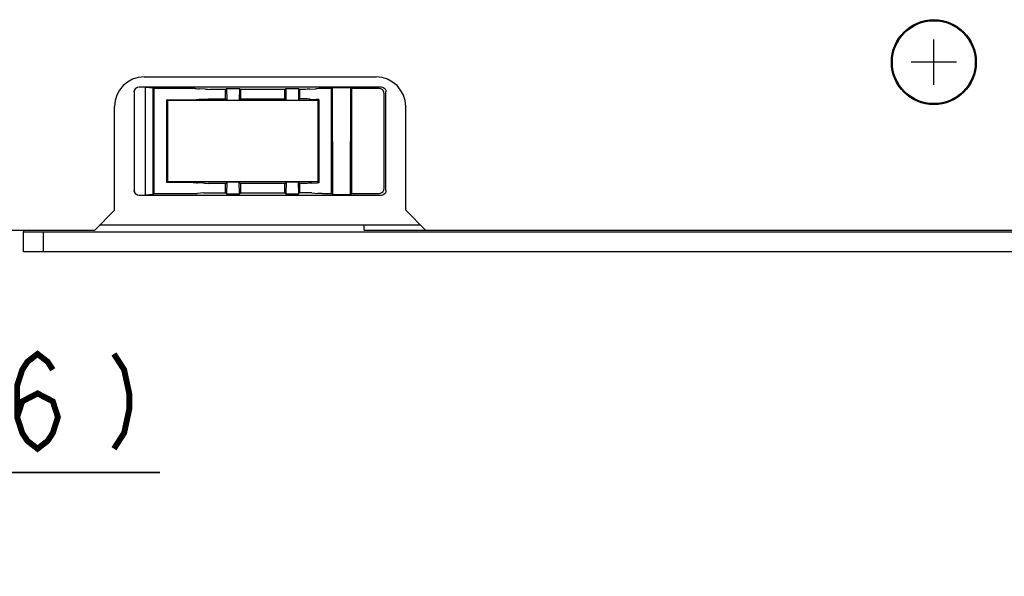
# Model space of a CAD drawing. Extents: x 97 to 1223, y 94 to 848.
# Tile 36 of 38: x 985 to 1085, y 679 to 736. Entities that reach past the tile are written whole.
import ezdxf

# ---------------------------------------------------------------- set-up
doc = ezdxf.new("R2010")
doc.units = 0
doc.header["$LTSCALE"] = 69.3
doc.layers.get('0').update_dxf_attribs({"linetype": 'CONTINUOUS'})
for name, color, linetype in [('ALL_AXIS', 7, 'CONTINUOUS'), ('ALL_CURVE', 7, 'CONTINUOUS'), ('ALL_DIM', 7, 'CONTINUOUS'), ('ALL_FEATURES', 7, 'CONTINUOUS')]:
    doc.layers.add(name, color=color, linetype=linetype)
doc.dimstyles.get("Standard").update_dxf_attribs({"dimtxt": 2.5, "dimasz": 2.5, "dimexe": 1.25, "dimexo": 0.625, "dimtad": 1, "dimcen": 2.5, "dimazin": 3, "dimtfac": 1, "dimtmove": 0, "dimatfit": 3})

# ---------------------------------------------------------------- blocks, each defined once
blk = doc.blocks.new('_OPEN')
at = {"color": 0, "linetype": 'BYBLOCK'}
for p, q in [((0, 0), (-1, 0.25)), ((-1, -0.25), (0, 0)), ((-1, 0), (0, 0))]:
    blk.add_line(p, q, dxfattribs=at)
blk = doc.blocks.new('*D5')
at = {"layer": 'ALL_DIM', "color": 2, "linetype": 'CONTINUOUS'}
for p, q in [((944.219, 671.885), (944.219, 692.947)), ((960, 655.618), (960, 692.947)), ((944.219, 689.947), (929.219, 689.947)), ((929.219, 689.947), (952.11, 689.947)), ((999.092, 689.947), (952.11, 689.947)), ((960, 689.947), (999.092, 689.947))]:
    blk.add_line(p, q, dxfattribs=at)
at = {"layer": 'ALL_DIM', "color": 2, "linetype": 'CONTINUOUS', "xscale": 6, "yscale": 6, "zscale": 6}
blk.add_blockref('_OPEN', (944.219, 689.947), dxfattribs=at)
at = {"layer": 'ALL_DIM', "color": 2, "linetype": 'CONTINUOUS', "xscale": 6, "yscale": 6, "zscale": 6, "rotation": 180}
blk.add_blockref('_OPEN', (960, 689.947), dxfattribs=at)

msp = doc.modelspace()

# ---------------------------------------------------------------- linework, layer by layer
at = {"layer": 'ALL_AXIS', "color": 7, "linetype": 'CONTINUOUS'}
for radius in [4.3, 4.2]:
    msp.add_circle((1077.5, 731.5), radius, dxfattribs=at)
at = {"layer": 'ALL_CURVE', "color": 40, "linetype": 'CONTINUOUS'}
for p, q in [((1077.5, 729.2), (1077.5, 733.8)), ((1079.8, 731.5), (1075.2, 731.5))]:
    msp.add_line(p, q, dxfattribs=at)
at = {"layer": 'ALL_DIM', "color": 2, "linetype": 'CONTINUOUS', "const_width": 0.6}
for points in [[(984.644, 695.547), (985.16, 697.147), (986.708, 697.947), (988.256, 697.147), (988.772, 695.547), (988.256, 693.947), (987.74, 693.147), (986.708, 692.347), (985.676, 693.147), (985.16, 693.947), (984.644, 695.547), (984.644, 698.747), (985.16, 700.347), (985.676, 701.147), (986.708, 701.947), (987.74, 701.147), (988.256, 700.347)], [(994.448, 701.947), (995.48, 700.347), (995.996, 697.947), (995.996, 696.347), (995.48, 693.947), (994.448, 692.347)]]:
    msp.add_lwpolyline(points, dxfattribs=at)
at = {"layer": 'ALL_FEATURES', "color": 7, "linetype": 'CONTINUOUS'}
for p, q in [((997.5, 730), (1021, 730)), ((996.5, 728.498), (996.5, 718.502)), ((997, 729), (1021.502, 729)), ((997.647, 728.974), (997, 728.974)), ((997.63, 718.026), (997.647, 728.974)), ((997.647, 728.974), (998.434, 728.887)), ((998.417, 718.113), (998.434, 728.887)), ((998.434, 728.887), (998.5, 728.82)), ((1002.648, 728.82), (998.5, 728.82)), ((998.5, 728.82), (998.5, 718.196)), ((1003.705, 728.762), (1003.095, 728.806)), ((1005.75, 728.747), (1004.152, 728.747)), ((1005.848, 728.846), (1005.75, 728.747)), ((1005.75, 727.773), (1005.75, 728.747)), ((1005.848, 728.846), (1007.152, 728.846)), ((1005.848, 728.846), (1005.874, 727.649)), ((1007.152, 728.846), (1007.126, 727.649)), ((1007.152, 728.846), (1007.25, 728.747)), ((1011.75, 728.747), (1007.25, 728.747)), ((1007.25, 728.747), (1007.25, 727.773)), ((1011.848, 728.846), (1011.75, 728.747)), ((1011.75, 727.773), (1011.75, 728.747)), ((1011.848, 728.846), (1013.152, 728.846)), ((1011.848, 728.846), (1011.874, 727.649)), ((1013.152, 728.846), (1013.126, 727.649)), ((1013.152, 728.846), (1013.25, 728.747)), ((1013.848, 728.747), (1013.25, 728.747)), ((1013.25, 728.747), (1013.25, 727.773)), ((1014.295, 728.762), (1014.905, 728.806)), ((1016.5, 728.82), (1015.352, 728.82)), ((1016.592, 728.913), (1016.5, 728.82)), ((1016.5, 718.196), (1016.5, 728.82)), ((1018.408, 728.913), (1016.592, 728.913)), ((1016.609, 718.087), (1016.592, 728.913)), ((1018.408, 728.913), (1018.391, 718.087)), ((1018.408, 728.913), (1018.5, 728.82)), ((1021.322, 728.82), (1018.5, 728.82)), ((1018.5, 728.82), (1018.5, 718.196)), ((1021.805, 718.693), (1021.819, 728.321)), ((1022, 718.498), (1022, 728.502)), ((999.894, 727.606), (999.8, 727.7)), ((999.8, 727.7), (1002.628, 727.7)), ((999.8, 719.3), (999.8, 727.7)), ((1015.106, 727.606), (999.894, 727.606)), ((999.907, 719.407), (999.894, 727.606)), ((1003.688, 727.758), (1003.076, 727.714)), ((1004.135, 727.773), (1005.75, 727.773)), ((1005.874, 727.649), (1005.75, 727.773)), ((1005.874, 727.649), (1007.126, 727.649)), ((1007.126, 727.649), (1007.25, 727.773)), ((1007.25, 727.773), (1011.75, 727.773)), ((1011.874, 727.649), (1011.75, 727.773)), ((1011.874, 727.649), (1013.126, 727.649)), ((1013.126, 727.649), (1013.25, 727.773)), ((1013.865, 727.773), (1013.25, 727.773)), ((1014.312, 727.758), (1014.924, 727.714)), ((1015.106, 727.606), (1015.093, 719.407)), ((1015.106, 727.606), (1015.202, 727.702)), ((994.5, 716.5), (994.5, 727)), ((1024, 716.5), (1024, 727)), ((999.907, 719.407), (999.8, 719.3)), ((1002.482, 719.3), (999.8, 719.3)), ((999.907, 719.407), (1015.093, 719.407)), ((1003.539, 719.241), (1002.929, 719.286)), ((1005.75, 719.227), (1003.986, 719.227)), ((1005.887, 719.364), (1005.75, 719.227)), ((1005.75, 718.269), (1005.75, 719.227)), ((1005.887, 719.364), (1005.864, 718.154)), ((1005.887, 719.364), (1007.113, 719.364)), ((1007.113, 719.364), (1007.25, 719.227)), ((1007.113, 719.364), (1007.136, 718.154)), ((1011.75, 719.227), (1007.25, 719.227)), ((1007.25, 719.227), (1007.25, 718.269)), ((1011.887, 719.364), (1011.75, 719.227)), ((1011.75, 718.269), (1011.75, 719.227)), ((1011.887, 719.364), (1011.864, 718.154)), ((1011.887, 719.364), (1013.113, 719.364)), ((1013.113, 719.364), (1013.25, 719.227)), ((1013.113, 719.364), (1013.136, 718.154)), ((1014.014, 719.227), (1013.25, 719.227)), ((1013.25, 719.227), (1013.25, 718.269)), ((1014.461, 719.241), (1015.071, 719.286)), ((1015.093, 719.407), (1015.206, 719.294)), ((998.417, 718.113), (997.63, 718.026)), ((998.417, 718.113), (998.5, 718.196)), ((998.5, 718.196), (1002.462, 718.196)), ((1003.522, 718.255), (1002.91, 718.21)), ((1003.97, 718.269), (1005.75, 718.269)), ((1005.864, 718.154), (1005.75, 718.269)), ((1005.864, 718.154), (1007.136, 718.154)), ((1007.136, 718.154), (1007.25, 718.269)), ((1007.25, 718.269), (1011.75, 718.269)), ((1011.864, 718.154), (1011.75, 718.269)), ((1011.864, 718.154), (1013.136, 718.154)), ((1013.136, 718.154), (1013.25, 718.269)), ((1014.03, 718.269), (1013.25, 718.269)), ((1014.478, 718.255), (1015.09, 718.21)), ((1015.538, 718.196), (1016.5, 718.196)), ((1016.609, 718.087), (1016.5, 718.196)), ((1018.391, 718.087), (1018.5, 718.196)), ((1018.5, 718.196), (1021.306, 718.196)), ((997, 718.026), (997.63, 718.026)), ((1021.502, 718), (997, 718)), ((1016.609, 718.087), (1018.391, 718.087)), ((992.5, 714.5), (994.5, 716.5)), ((1024, 716.5), (1026, 714.5)), ((982.5, 714.5), (992.5, 714.5)), ((985.3, 712.3), (985.3, 714.3)), ((987.3, 712.3), (987.3, 714.3)), ((1025.5, 715), (993, 715)), ((1019.8, 714.5), (1019.8, 715)), ((1019.8, 714.5), (1165, 714.5)), ((1162.2, 712.3), (985.3, 712.3))]:
    msp.add_line(p, q, dxfattribs=at)
at = {"layer": 'ALL_FEATURES', "color": 3, "linetype": 'CONTINUOUS'}
for p, q in [((985.3, 714.5), (985.3, 714.3)), ((985.3, 714.3), (1162.2, 714.3))]:
    msp.add_line(p, q, dxfattribs=at)
at = {"layer": 'ALL_FEATURES', "color": 7, "linetype": 'CONTINUOUS'}
for points in [[(996.5, 728.498), (996.525, 728.654), (996.596, 728.794), (996.707, 728.904), (996.846, 728.976), (997, 729)], [(997, 728.974), (996.846, 728.949), (996.707, 728.878), (996.596, 728.767), (996.525, 728.627), (996.504, 728.497)], [(1002.648, 728.82), (1002.808, 728.819), (1002.96, 728.814), (1003.095, 728.806)], [(1003.705, 728.762), (1003.841, 728.754), (1003.992, 728.749), (1004.152, 728.747)], [(1014.295, 728.762), (1014.159, 728.754), (1014.008, 728.749), (1013.848, 728.747)], [(1015.352, 728.82), (1015.192, 728.819), (1015.04, 728.814), (1014.905, 728.806)], [(1021.819, 728.321), (1021.795, 728.476), (1021.725, 728.615), (1021.615, 728.725), (1021.476, 728.796), (1021.322, 728.82)], [(1021.502, 729), (1021.656, 728.976), (1021.795, 728.905), (1021.905, 728.795), (1021.976, 728.656), (1022, 728.502)], [(1002.628, 727.7), (1002.789, 727.702), (1002.94, 727.706), (1003.076, 727.714)], [(1003.688, 727.758), (1003.823, 727.766), (1003.975, 727.771), (1004.135, 727.773)], [(1014.312, 727.758), (1014.177, 727.766), (1014.025, 727.771), (1013.865, 727.773)], [(1015.202, 727.702), (1015.103, 727.705), (1015.009, 727.709), (1014.924, 727.714)], [(1015.202, 727.702), (1015.203, 724.87), (1015.206, 719.294)], [(1002.482, 719.3), (1002.642, 719.298), (1002.794, 719.294), (1002.929, 719.286)], [(1003.539, 719.241), (1003.674, 719.234), (1003.826, 719.229), (1003.986, 719.227)], [(1014.461, 719.241), (1014.326, 719.234), (1014.174, 719.229), (1014.014, 719.227)], [(1015.206, 719.294), (1015.159, 719.291), (1015.114, 719.289), (1015.071, 719.286)], [(997, 718), (996.846, 718.024), (996.707, 718.096), (996.596, 718.206), (996.525, 718.346), (996.5, 718.502)], [(996.504, 718.503), (996.525, 718.373), (996.596, 718.233), (996.707, 718.122), (996.846, 718.051), (997, 718.026)], [(1002.462, 718.196), (1002.623, 718.198), (1002.775, 718.202), (1002.91, 718.21)], [(1003.522, 718.255), (1003.657, 718.262), (1003.809, 718.267), (1003.97, 718.269)], [(1014.478, 718.255), (1014.343, 718.262), (1014.191, 718.267), (1014.03, 718.269)], [(1015.538, 718.196), (1015.377, 718.198), (1015.225, 718.202), (1015.09, 718.21)], [(1021.306, 718.196), (1021.46, 718.22), (1021.599, 718.291), (1021.709, 718.401), (1021.78, 718.539), (1021.805, 718.693)], [(1022, 718.498), (1021.976, 718.344), (1021.905, 718.205), (1021.795, 718.095), (1021.656, 718.024), (1021.502, 718)]]:
    msp.add_lwpolyline(points, dxfattribs=at)
for centre, start, end in [((997.5, 727), 90, 180), ((1021, 727), 0, 90)]:
    msp.add_arc(centre, 3, start, end, dxfattribs=at)

# ---------------------------------------------------------------- dimensions: what is measured, and where the dimension line sits
at = {"layer": 'ALL_DIM', "color": 2, "linetype": 'CONTINUOUS'}
dim = msp.add_linear_dim(base=(944.219, 689.947), p1=(960, 655.618), p2=(944.219, 671.885), angle=180, dimstyle='Standard', dxfattribs=at)
dim.commit()
dim.dimension.update_dxf_attribs({"geometry": '*D5', "text_midpoint": (966.068, 692.347), "dimtype": 128})

doc.saveas('drawing.dxf')
